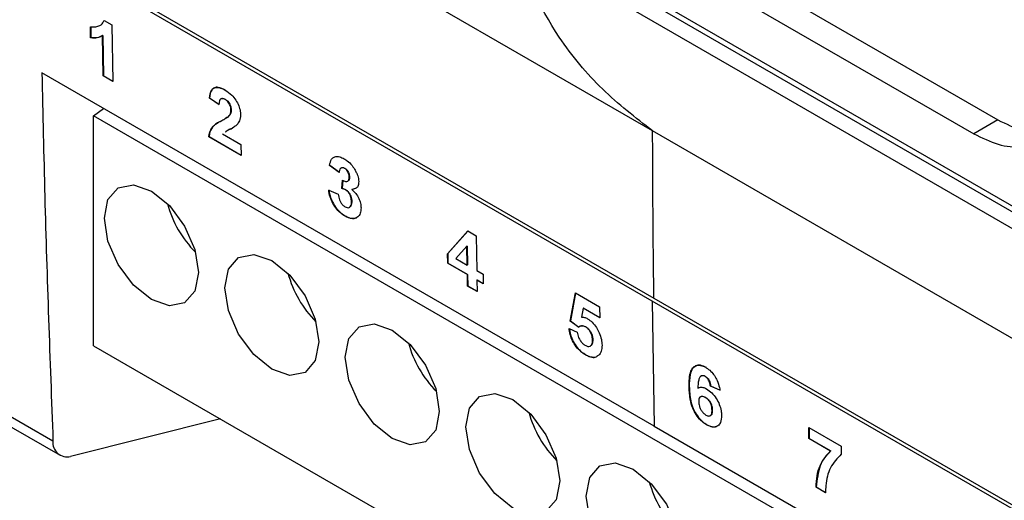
# Model space of a CAD drawing. Extents: x 106 to 315, y 19 to 260.
# Tile 115 of 132: x 256.43 to 264.69, y 198.93 to 202.96. Entities that reach past the tile are written whole.
import ezdxf

# ---------------------------------------------------------------- set-up
doc = ezdxf.new("R2010")
doc.units = 0
doc.layers.get('0').update_dxf_attribs({"linetype": 'CONTINUOUS'})

msp = doc.modelspace()

# ---------------------------------------------------------------- linework, layer by layer
at = {"color": 7, "linetype": 'CONTINUOUS'}
for p, q in [((256.8231, 206.6278), (264.6345, 202.1184)), ((261.7368, 200.5973), (253.0494, 205.6123)), ((253.063, 205.6378), (261.7503, 200.6227)), ((261.7399, 202.0257), (256.8066, 204.8737)), ((260.5267, 204.2568), (264.4324, 202.0021)), ((260.5191, 203.7939), (265.218, 201.0813)), ((265.207, 201.1351), (260.5198, 203.841)), ((257.141, 202.9535), (257.2051, 202.9165)), ((257.0274, 202.8077), (257.0259, 202.8991)), ((257.028, 202.9002), (257.0294, 202.8089)), ((257.2051, 202.9165), (257.2127, 202.4415)), ((257.0294, 202.8089), (257.0274, 202.8077)), ((257.1293, 202.8268), (257.1273, 202.8257)), ((257.1328, 202.4876), (257.1273, 202.8257)), ((257.1293, 202.8268), (257.1349, 202.4888)), ((261.7534, 199.5492), (256.6189, 202.5133)), ((257.1349, 202.4888), (257.1328, 202.4876)), ((257.2127, 202.4415), (257.1328, 202.4876)), ((257.1349, 202.4888), (257.2126, 202.4439)), ((258.0254, 202.3031), (258.0234, 202.302)), ((258.1033, 202.2469), (258.0234, 202.302)), ((258.0254, 202.3031), (258.1053, 202.2481)), ((258.1216, 202.2963), (258.1196, 202.2951)), ((258.1561, 202.2912), (258.1541, 202.2901)), ((257.0517, 202.1527), (257.1361, 202.2148)), ((269.9353, 194.7151), (257.0517, 202.1527)), ((257.0517, 200.2233), (257.0517, 202.1527)), ((258.1515, 202.1268), (258.1535, 202.128)), ((258.1913, 202.1547), (258.1893, 202.1535)), ((258.2063, 202.2005), (258.2043, 202.1993)), ((264.6345, 202.1184), (264.4324, 202.0021)), ((258.0202, 201.9777), (258.0182, 201.9765)), ((258.2896, 201.8198), (258.0182, 201.9765)), ((258.0202, 201.9777), (258.2895, 201.8222)), ((258.1338, 202.0001), (258.288, 201.9111)), ((266.6733, 199.1778), (261.7399, 202.0257)), ((258.288, 201.9111), (258.2896, 201.8198)), ((259.0329, 201.7383), (259.0308, 201.7371)), ((259.1109, 201.6773), (259.0308, 201.7371)), ((259.0329, 201.7383), (259.1129, 201.6785)), ((259.1575, 201.7131), (259.1555, 201.712)), ((252.7547, 201.7093), (256.7116, 199.4251)), ((259.1979, 201.6396), (259.1959, 201.6385)), ((252.8136, 201.5891), (256.7706, 199.3048)), ((259.1341, 201.5426), (259.1404, 201.612)), ((259.1424, 201.6132), (259.1361, 201.5438)), ((259.1823, 201.6034), (259.1844, 201.6046)), ((259.0236, 201.5296), (259.1032, 201.4947)), ((259.1361, 201.5438), (259.1341, 201.5426)), ((259.1677, 201.5322), (259.1657, 201.5311)), ((259.2194, 201.5362), (259.2174, 201.535)), ((259.2194, 201.5362), (259.2519, 201.5462)), ((259.198, 201.3856), (259.2, 201.3868)), ((259.217, 201.4336), (259.215, 201.4324)), ((259.1623, 201.3123), (259.1603, 201.3111)), ((260.02, 200.9953), (260.1911, 201.1867)), ((260.1917, 201.1863), (260.022, 200.9965)), ((260.1911, 201.1867), (260.2603, 201.1467)), ((260.2603, 201.1467), (260.2648, 200.8543)), ((260.1825, 201.0585), (260.09, 200.9552)), ((260.1845, 201.0597), (260.1825, 201.0585)), ((260.185, 200.9004), (260.1825, 201.0585)), ((260.1845, 201.0597), (260.187, 200.9016)), ((260.022, 200.9965), (260.02, 200.9953)), ((260.0213, 200.9165), (260.02, 200.9953)), ((260.022, 200.9965), (260.0234, 200.9177)), ((260.0234, 200.9177), (260.0213, 200.9165)), ((260.1863, 200.8213), (260.0213, 200.9165)), ((260.0234, 200.9177), (260.1883, 200.8224)), ((260.09, 200.9552), (260.185, 200.9004)), ((260.187, 200.9016), (260.185, 200.9004)), ((260.1883, 200.8224), (260.1863, 200.8213)), ((260.188, 200.7239), (260.1863, 200.8213)), ((260.1883, 200.8224), (260.19, 200.7251)), ((260.2648, 200.8543), (260.318, 200.8236)), ((260.318, 200.8236), (260.3194, 200.7445)), ((260.19, 200.7251), (260.188, 200.7239)), ((260.2678, 200.6778), (260.188, 200.7239)), ((260.19, 200.7251), (260.2678, 200.6802)), ((260.2682, 200.7763), (260.2661, 200.7752)), ((260.2661, 200.7752), (260.2678, 200.6778)), ((260.3194, 200.7445), (260.2661, 200.7752)), ((260.2682, 200.7763), (260.3193, 200.7468)), ((261.0486, 200.4311), (261.0924, 200.6663)), ((261.0941, 200.6654), (261.0506, 200.4322)), ((261.0924, 200.6663), (261.2947, 200.5496)), ((261.7368, 200.5973), (261.7534, 199.5492)), ((270.4241, 195.5822), (261.7368, 200.5973)), ((261.7503, 200.6227), (270.4376, 195.6076)), ((261.1578, 200.5379), (261.1428, 200.4625)), ((261.1598, 200.5391), (261.1578, 200.5379)), ((261.296, 200.4582), (261.1578, 200.5379)), ((261.1598, 200.5391), (261.296, 200.4605)), ((261.2947, 200.5496), (261.296, 200.4582)), ((261.0506, 200.4322), (261.0486, 200.4311)), ((261.1184, 200.3796), (261.0486, 200.4311)), ((261.0506, 200.4322), (261.1205, 200.3808)), ((261.0391, 200.367), (261.1081, 200.3373)), ((261.178, 200.3838), (261.176, 200.3826)), ((261.2377, 200.2732), (261.2357, 200.2721)), ((257.0517, 200.2233), (269.9914, 192.7534)), ((261.1794, 200.1479), (261.1774, 200.1467)), ((261.219, 200.2222), (261.221, 200.2233)), ((261.2877, 200.1434), (261.2728, 200.1358)), ((262.147, 199.97), (262.145, 199.9688)), ((262.1814, 199.9675), (262.1793, 199.9664)), ((262.0473, 199.8816), (262.0453, 199.8805)), ((262.1275, 199.8694), (262.1206, 199.8666)), ((262.2265, 199.8871), (262.2245, 199.8859)), ((262.3042, 199.8499), (262.2245, 199.8859)), ((262.2265, 199.8871), (262.3062, 199.851)), ((262.1428, 199.7966), (262.1408, 199.7955)), ((262.1828, 199.7917), (262.1807, 199.7905)), ((262.2403, 199.6841), (262.2383, 199.6829)), ((258.1153, 199.6093), (256.8582, 199.296)), ((262.2243, 199.6371), (262.2263, 199.6383)), ((261.7534, 199.5492), (269.9328, 194.8274)), ((262.1921, 199.5632), (262.1901, 199.5621)), ((263.0494, 199.5366), (263.3208, 199.3799)), ((263.0507, 199.4452), (263.0494, 199.5366)), ((263.0514, 199.5354), (263.0528, 199.4464)), ((263.0528, 199.4464), (263.0507, 199.4452)), ((263.2318, 199.3407), (263.0507, 199.4452)), ((263.0528, 199.4464), (263.2338, 199.3419)), ((263.2338, 199.3419), (263.2318, 199.3407)), ((263.3208, 199.3799), (263.3218, 199.3129)), ((263.1121, 199.0382), (263.1101, 199.037)), ((263.1899, 198.9909), (263.1101, 199.037)), ((263.1121, 199.0382), (263.192, 198.9921))]:
    msp.add_line(p, q, dxfattribs=at)
at = {"color": 7, "linetype": 'CONTINUOUS', "flags": 128}
for points in [[(265.2395, 200.9268), (262.8785, 202.29), (260.5174, 203.6529)], [(257.5365, 201.5209), (257.6873, 201.3993), (257.8151, 201.2269), (257.9005, 201.03), (257.9305, 200.8386), (257.9005, 200.6818), (257.8151, 200.5835), (257.6873, 200.5587), (257.5365, 200.6111), (257.3858, 200.7327), (257.258, 200.9051), (257.1726, 201.102), (257.1426, 201.2934), (257.1726, 201.4502), (257.258, 201.5485), (257.3858, 201.5733), (257.5365, 201.5209)], [(258.5467, 200.9378), (258.6974, 200.8161), (258.8253, 200.6437), (258.9107, 200.4468), (258.9406, 200.2554), (258.9107, 200.0987), (258.8253, 200.0004), (258.6974, 199.9755), (258.5467, 200.0279), (258.3959, 200.1496), (258.2681, 200.322), (258.1827, 200.5189), (258.1527, 200.7103), (258.1827, 200.8671), (258.2681, 200.9654), (258.3959, 200.9902), (258.5467, 200.9378)], [(259.5568, 200.3546), (259.7076, 200.233), (259.8354, 200.0606), (259.9208, 199.8637), (259.9508, 199.6723), (259.9208, 199.5155), (259.8354, 199.4172), (259.7076, 199.3924), (259.5568, 199.4448), (259.4061, 199.5664), (259.2783, 199.7388), (259.1929, 199.9357), (259.1629, 200.1271), (259.1929, 200.2839), (259.2783, 200.3822), (259.4061, 200.407), (259.5568, 200.3546)], [(260.567, 199.7715), (260.7177, 199.6498), (260.8456, 199.4774), (260.931, 199.2805), (260.9609, 199.0891), (260.931, 198.9324), (260.8456, 198.8341), (260.7177, 198.8092), (260.567, 198.8616), (260.4162, 198.9833), (260.2884, 199.1557), (260.203, 199.3526), (260.173, 199.544), (260.203, 199.7008), (260.2884, 199.7991), (260.4162, 199.8239), (260.567, 199.7715)], [(261.1832, 198.9608), (261.2132, 199.1176), (261.2986, 199.2159), (261.4264, 199.2407), (261.5771, 199.1883), (261.7279, 199.0667), (261.8557, 198.8943), (261.9411, 198.6974), (261.9711, 198.506), (261.9411, 198.3492), (261.8557, 198.2509), (261.7279, 198.2261), (261.5771, 198.2785), (261.4264, 198.4001), (261.2986, 198.5725), (261.2132, 198.7694), (261.1832, 198.9608)]]:
    msp.add_lwpolyline(points, dxfattribs=at)
at = {"color": 7, "linetype": 'CONTINUOUS'}
for centre, radius, start, end in [((258.5585, 201.656), 0.919, 195.1654, 224.8291), ((259.5687, 201.0728), 0.9191, 195.16597, 224.82858), ((260.5788, 200.4897), 0.9191, 195.16557, 224.82898), ((261.589, 199.9065), 0.9191, 195.16597, 224.82858), ((256.8283, 199.4098), 0.1177, 172.57237, 284.7017), ((262.5991, 199.3234), 0.9191, 195.16562, 224.82893)]:
    msp.add_arc(centre, radius, start, end, dxfattribs=at)
for points, knots in [([(261.7399, 202.0257), (261.5959, 202.1374), (261.3079, 202.3607), (260.8743, 202.8799), (260.6527, 203.3598), (260.5174, 203.6529)], [0, 0, 0, 0, 0.280085, 0.560184, 1, 1, 1, 1]), ([(257.0259, 202.8991), (257.0384, 202.8981), (257.0633, 202.8961), (257.0995, 202.9059), (257.1277, 202.9237), (257.1378, 202.9462), (257.141, 202.9535)], [0, 0, 0, 0, 0.2522898, 0.5042088, 0.8387874, 1, 1, 1, 1]), ([(257.1273, 202.8257), (257.1201, 202.8217), (257.1058, 202.8137), (257.0735, 202.8046), (257.0458, 202.8065), (257.0274, 202.8077)], [0, 0, 0, 0, 0.250699, 0.50165, 1, 1, 1, 1]), ([(257.0294, 202.8089), (257.0387, 202.8079), (257.0575, 202.8058), (257.0905, 202.8085), (257.1108, 202.8184), (257.1238, 202.8247)], [0, 0, 0, 0, 0.266672, 0.533506, 1, 1, 1, 1]), ([(256.6189, 202.5133), (256.6263, 202.1674), (256.6482, 201.1325), (256.6863, 200.1075), (256.7116, 199.4251)], [0, 0, 0, 0, 0.334198, 1, 1, 1, 1]), ([(258.0234, 202.302), (258.0267, 202.3263), (258.0318, 202.3633), (258.0614, 202.389), (258.096, 202.3929), (258.1288, 202.3827), (258.1499, 202.371), (258.1546, 202.3683)], [0, 0, 0, 0, 0.338004, 0.514123, 0.689552, 0.930945, 1, 1, 1, 1]), ([(258.1566, 202.3695), (258.1364, 202.3791), (258.1035, 202.3948), (258.064, 202.3907), (258.0382, 202.3681), (258.0285, 202.3344), (258.0261, 202.3102), (258.0254, 202.3031)], [0, 0, 0, 0, 0.295347, 0.479488, 0.664891, 0.902466, 1, 1, 1, 1]), ([(258.1541, 202.2901), (258.1467, 202.2936), (258.1344, 202.2995), (258.12, 202.2967), (258.1099, 202.2868), (258.1048, 202.269), (258.1038, 202.2539), (258.1033, 202.2469)], [0, 0, 0, 0, 0.237767, 0.394267, 0.550841, 0.790928, 1, 1, 1, 1]), ([(258.1221, 202.2953), (258.1244, 202.2968), (258.1299, 202.3003), (258.1423, 202.2983), (258.1516, 202.2936), (258.1561, 202.2912)], [0, 0, 0, 0, 0.261417, 0.641317, 1, 1, 1, 1]), ([(258.1546, 202.3683), (258.1738, 202.3557), (258.2058, 202.3347), (258.2452, 202.2857), (258.2705, 202.2381), (258.2823, 202.1963), (258.2835, 202.1736), (258.2839, 202.1655)], [0, 0, 0, 0, 0.29861, 0.49699, 0.695315, 0.890707, 1, 1, 1, 1]), ([(258.1561, 202.2912), (258.1634, 202.2864), (258.1755, 202.2784), (258.1901, 202.2595), (258.1993, 202.2413), (258.2052, 202.2208), (258.2059, 202.2078), (258.2063, 202.2005)], [0, 0, 0, 0, 0.25832, 0.429814, 0.601356, 0.774884, 1, 1, 1, 1]), ([(258.2043, 202.1993), (258.2036, 202.2091), (258.2026, 202.2249), (258.1934, 202.249), (258.182, 202.267), (258.1682, 202.2811), (258.1587, 202.2871), (258.1541, 202.2901)], [0, 0, 0, 0, 0.297295, 0.47885, 0.661211, 0.833308, 1, 1, 1, 1]), ([(258.127, 202.1135), (258.1325, 202.1164), (258.1434, 202.1223), (258.165, 202.1342), (258.1796, 202.1458), (258.1893, 202.1535)], [0, 0, 0, 0, 0.250313, 0.500635, 1, 1, 1, 1]), ([(258.1913, 202.1547), (258.1867, 202.1505), (258.1773, 202.1421), (258.1641, 202.1341), (258.156, 202.1297), (258.1534, 202.1282)], [0, 0, 0, 0, 0.401767, 0.802758, 1, 1, 1, 1]), ([(258.1893, 202.1535), (258.1915, 202.1564), (258.1958, 202.1623), (258.2026, 202.1762), (258.2036, 202.1901), (258.2043, 202.1993)], [0, 0, 0, 0, 0.251989, 0.50454, 1, 1, 1, 1]), ([(258.2063, 202.2005), (258.2061, 202.1957), (258.2057, 202.1817), (258.2, 202.1664), (258.1936, 202.1577), (258.1913, 202.1547)], [0, 0, 0, 0, 0.252043, 0.736243, 1, 1, 1, 1]), ([(258.2839, 202.1655), (258.2836, 202.1549), (258.2826, 202.1262), (258.2686, 202.0934), (258.2525, 202.0767), (258.2455, 202.0696)], [0, 0, 0, 0, 0.251739, 0.679256, 1, 1, 1, 1]), ([(258.0182, 201.9765), (258.0239, 202.0037), (258.0335, 202.0493), (258.0786, 202.0863), (258.1092, 202.1035), (258.127, 202.1135)], [0, 0, 0, 0, 0.382581, 0.640316, 1, 1, 1, 1]), ([(258.107, 202.102), (258.1019, 202.0992), (258.0842, 202.0893), (258.0529, 202.0665), (258.027, 202.0274), (258.022, 201.9906), (258.0202, 201.9777)], [0, 0, 0, 0, 0.1206714, 0.4159906, 0.7947937, 1, 1, 1, 1]), ([(258.2455, 202.0696), (258.2366, 202.063), (258.2187, 202.0499), (258.186, 202.0373), (258.1671, 202.0232), (258.157, 202.0158)], [0, 0, 0, 0, 0.32018, 0.6395, 1, 1, 1, 1]), ([(258.1586, 202.0178), (258.1649, 202.0229), (258.1817, 202.0364), (258.2074, 202.0442), (258.2224, 202.0544), (258.2265, 202.0572)], [0, 0, 0, 0, 0.308799, 0.813267, 1, 1, 1, 1]), ([(264.4324, 202.0021), (264.5017, 201.968), (264.6412, 201.8994), (264.8388, 201.8834), (265.0155, 201.9319), (265.0991, 202.0236), (265.1412, 202.0698)], [0, 0, 0, 0, 0.244951, 0.49326, 0.744942, 1, 1, 1, 1]), ([(264.6345, 202.1185), (264.7043, 202.0851), (264.8439, 202.0183), (265.003, 201.9943), (265.0765, 202.0207), (265.0946, 202.0272)], [0, 0, 0, 0, 0.429897, 0.859434, 1, 1, 1, 1]), ([(261.7503, 200.6227), (261.7475, 200.8841), (261.7425, 201.3508), (261.7407, 201.8195), (261.7399, 202.0257)], [0, 0, 0, 0, 0.5599993, 1, 1, 1, 1]), ([(259.0308, 201.7371), (259.035, 201.756), (259.0417, 201.7863), (259.0679, 201.8097), (259.0986, 201.8131), (259.1283, 201.8053), (259.1473, 201.795), (259.1537, 201.7916)], [0, 0, 0, 0, 0.312222, 0.500775, 0.688919, 0.89521, 1, 1, 1, 1]), ([(259.1555, 201.712), (259.1497, 201.7145), (259.1388, 201.7194), (259.1254, 201.7154), (259.1151, 201.7035), (259.1121, 201.6884), (259.111, 201.6787), (259.1109, 201.6773)], [0, 0, 0, 0, 0.224031, 0.422468, 0.641868, 0.949576, 1, 1, 1, 1]), ([(259.1294, 201.7157), (259.1299, 201.7162), (259.1334, 201.7194), (259.1433, 201.7197), (259.1529, 201.7153), (259.1575, 201.7131)], [0, 0, 0, 0, 0.079985, 0.556227, 1, 1, 1, 1]), ([(259.1537, 201.7916), (259.1622, 201.7862), (259.1848, 201.7721), (259.2184, 201.7402), (259.2375, 201.7095), (259.246, 201.6959)], [0, 0, 0, 0, 0.251883, 0.667112, 1, 1, 1, 1]), ([(259.1575, 201.7131), (259.1634, 201.7092), (259.1733, 201.7024), (259.1851, 201.6862), (259.1928, 201.6704), (259.1971, 201.6543), (259.1976, 201.6444), (259.1979, 201.6396)], [0, 0, 0, 0, 0.257126, 0.439948, 0.622243, 0.816426, 1, 1, 1, 1]), ([(259.1404, 201.612), (259.1481, 201.6078), (259.1609, 201.6009), (259.1775, 201.6), (259.188, 201.6066), (259.1951, 201.6193), (259.1956, 201.6316), (259.1959, 201.6385)], [0, 0, 0, 0, 0.263805, 0.439844, 0.616697, 0.788922, 1, 1, 1, 1]), ([(259.1959, 201.6385), (259.1953, 201.6466), (259.1942, 201.66), (259.1858, 201.6804), (259.1757, 201.6958), (259.1648, 201.7061), (259.1581, 201.7104), (259.1555, 201.712)], [0, 0, 0, 0, 0.305978, 0.501729, 0.697845, 0.884459, 1, 1, 1, 1]), ([(259.1979, 201.6396), (259.1973, 201.6314), (259.1963, 201.6176), (259.1897, 201.6068), (259.1849, 201.6053), (259.1841, 201.6051)], [0, 0, 0, 0, 0.549927, 0.92778, 1, 1, 1, 1]), ([(259.246, 201.6959), (259.2502, 201.6879), (259.2622, 201.6653), (259.2735, 201.6315), (259.275, 201.609), (259.2756, 201.6004)], [0, 0, 0, 0, 0.251804, 0.713503, 1, 1, 1, 1]), ([(259.2756, 201.6004), (259.2747, 201.5887), (259.273, 201.5653), (259.2536, 201.5418), (259.2323, 201.5362), (259.2189, 201.5351), (259.2174, 201.535)], [0, 0, 0, 0, 0.287586, 0.577227, 0.952892, 1, 1, 1, 1]), ([(259.1603, 201.3111), (259.1436, 201.3223), (259.113, 201.3428), (259.0732, 201.3913), (259.0441, 201.4443), (259.0286, 201.4921), (259.0249, 201.5198), (259.0236, 201.5296)], [0, 0, 0, 0, 0.247126, 0.453339, 0.659166, 0.879542, 1, 1, 1, 1]), ([(259.0256, 201.5307), (259.0292, 201.5094), (259.0363, 201.4664), (259.0683, 201.402), (259.1084, 201.3515), (259.1408, 201.3252), (259.1583, 201.3147), (259.1623, 201.3123)], [0, 0, 0, 0, 0.25703, 0.516629, 0.738029, 0.939529, 1, 1, 1, 1]), ([(259.1032, 201.4947), (259.1057, 201.4792), (259.1094, 201.4559), (259.1252, 201.4243), (259.1414, 201.4026), (259.1541, 201.3938), (259.1606, 201.3893)], [0, 0, 0, 0, 0.399015, 0.595974, 0.793591, 1, 1, 1, 1]), ([(259.1657, 201.5311), (259.163, 201.5325), (259.1576, 201.5354), (259.147, 201.5394), (259.1392, 201.5413), (259.1341, 201.5426)], [0, 0, 0, 0, 0.250749, 0.501704, 1, 1, 1, 1]), ([(259.1361, 201.5438), (259.1387, 201.5432), (259.1438, 201.542), (259.1543, 201.5388), (259.1623, 201.5349), (259.1677, 201.5322)], [0, 0, 0, 0, 0.250781, 0.501706, 1, 1, 1, 1]), ([(259.215, 201.4324), (259.2141, 201.4444), (259.2127, 201.4636), (259.2008, 201.4926), (259.1877, 201.513), (259.175, 201.525), (259.168, 201.5295), (259.1657, 201.5311)], [0, 0, 0, 0, 0.34325, 0.55204, 0.761248, 0.918596, 1, 1, 1, 1]), ([(259.1677, 201.5322), (259.1741, 201.5277), (259.1862, 201.5191), (259.2001, 201.4983), (259.2102, 201.4767), (259.2159, 201.4545), (259.2166, 201.4404), (259.217, 201.4336)], [0, 0, 0, 0, 0.216874, 0.408485, 0.587042, 0.798087, 1, 1, 1, 1]), ([(259.2174, 201.535), (259.2287, 201.5245), (259.2513, 201.5035), (259.2763, 201.4614), (259.292, 201.4185), (259.2939, 201.3934), (259.2949, 201.3803)], [0, 0, 0, 0, 0.261259, 0.524859, 0.753395, 1, 1, 1, 1]), ([(259.1606, 201.3893), (259.1668, 201.3863), (259.1792, 201.3804), (259.1958, 201.3827), (259.2083, 201.3933), (259.2145, 201.4114), (259.2148, 201.4258), (259.215, 201.4324)], [0, 0, 0, 0, 0.191564, 0.384292, 0.598172, 0.816328, 1, 1, 1, 1]), ([(259.217, 201.4336), (259.2164, 201.4234), (259.2155, 201.4058), (259.2078, 201.3908), (259.2011, 201.3883), (259.1995, 201.3877)], [0, 0, 0, 0, 0.512877, 0.884734, 1, 1, 1, 1]), ([(259.2949, 201.3803), (259.2939, 201.3643), (259.2919, 201.3322), (259.2695, 201.3026), (259.2372, 201.2879), (259.199, 201.2913), (259.1717, 201.3053), (259.1603, 201.3111)], [0, 0, 0, 0, 0.20818, 0.417979, 0.61054, 0.836472, 1, 1, 1, 1]), ([(259.1623, 201.3123), (259.1791, 201.3044), (259.2129, 201.2885), (259.2472, 201.2893), (259.259, 201.3001), (259.2606, 201.3016)], [0, 0, 0, 0, 0.46183, 0.928262, 1, 1, 1, 1]), ([(261.1205, 200.3808), (261.1242, 200.3835), (261.1338, 200.3907), (261.153, 200.395), (261.1702, 200.3873), (261.178, 200.3838)], [0, 0, 0, 0, 0.252373, 0.657521, 1, 1, 1, 1]), ([(261.176, 200.3826), (261.1683, 200.3861), (261.1528, 200.393), (261.1365, 200.3911), (261.1292, 200.3863), (261.1272, 200.3849)], [0, 0, 0, 0, 0.415851, 0.833014, 1, 1, 1, 1]), ([(261.1428, 200.4625), (261.1467, 200.4629), (261.1545, 200.4635), (261.1713, 200.4614), (261.1848, 200.455), (261.1938, 200.4508)], [0, 0, 0, 0, 0.251628, 0.503903, 1, 1, 1, 1]), ([(261.1938, 200.4508), (261.2072, 200.4417), (261.2341, 200.4234), (261.2686, 200.3792), (261.2955, 200.3294), (261.3123, 200.2768), (261.3144, 200.244), (261.3155, 200.228)], [0, 0, 0, 0, 0.19915, 0.399965, 0.583365, 0.796323, 1, 1, 1, 1]), ([(261.1774, 200.1467), (261.1569, 200.1607), (261.1226, 200.184), (261.0818, 200.2385), (261.0557, 200.2914), (261.0434, 200.3352), (261.04, 200.3598), (261.0391, 200.367)], [0, 0, 0, 0, 0.298723, 0.499365, 0.69961, 0.912684, 1, 1, 1, 1]), ([(261.0411, 200.3682), (261.0462, 200.3411), (261.0545, 200.2962), (261.0882, 200.2325), (261.125, 200.1871), (261.157, 200.1613), (261.1749, 200.1506), (261.1794, 200.1479)], [0, 0, 0, 0, 0.31862, 0.526878, 0.73579, 0.932824, 1, 1, 1, 1]), ([(261.1081, 200.3373), (261.1107, 200.323), (261.1151, 200.2992), (261.1331, 200.266), (261.152, 200.2419), (261.1661, 200.2323), (261.1727, 200.2277)], [0, 0, 0, 0, 0.347693, 0.5732482, 0.7993305, 1, 1, 1, 1]), ([(261.2357, 200.2721), (261.2348, 200.2856), (261.2334, 200.3062), (261.221, 200.3363), (261.2067, 200.3575), (261.1909, 200.3731), (261.1803, 200.3798), (261.176, 200.3826)], [0, 0, 0, 0, 0.338041, 0.511705, 0.685003, 0.870321, 1, 1, 1, 1]), ([(261.178, 200.3838), (261.1862, 200.3783), (261.2007, 200.3685), (261.2186, 200.345), (261.2311, 200.3198), (261.2367, 200.2951), (261.2374, 200.2799), (261.2377, 200.2732)], [0, 0, 0, 0, 0.240548, 0.426346, 0.612597, 0.828121, 1, 1, 1, 1]), ([(261.1727, 200.2277), (261.1805, 200.2239), (261.1963, 200.2163), (261.2162, 200.2187), (261.2301, 200.2312), (261.2354, 200.2509), (261.2356, 200.2658), (261.2357, 200.2721)], [0, 0, 0, 0, 0.216849, 0.435777, 0.630949, 0.844073, 1, 1, 1, 1]), ([(261.2377, 200.2732), (261.2372, 200.2618), (261.2363, 200.2434), (261.2285, 200.2274), (261.2221, 200.2249), (261.2205, 200.2242)], [0, 0, 0, 0, 0.549464, 0.888312, 1, 1, 1, 1]), ([(261.3155, 200.228), (261.3153, 200.2191), (261.3149, 200.2013), (261.3082, 200.1698), (261.2959, 200.1539), (261.2877, 200.1434)], [0, 0, 0, 0, 0.2512605, 0.503054, 1, 1, 1, 1]), ([(261.2535, 200.1261), (261.239, 200.1263), (261.215, 200.1266), (261.1881, 200.141), (261.1774, 200.1467)], [0, 0, 0, 0, 0.603119, 1, 1, 1, 1]), ([(261.1794, 200.1479), (261.1968, 200.1395), (261.2282, 200.1245), (261.2608, 200.1252), (261.2728, 200.1336), (261.2755, 200.1356)], [0, 0, 0, 0, 0.488389, 0.881332, 1, 1, 1, 1]), ([(262.1904, 200.0408), (262.1741, 200.0487), (262.1412, 200.0645), (262.1006, 200.0585), (262.0687, 200.032), (262.0488, 199.9725), (262.0478, 199.9157), (262.0473, 199.8816)], [0, 0, 0, 0, 0.167144, 0.336076, 0.481312, 0.688342, 1, 1, 1, 1]), ([(262.0453, 199.8805), (262.046, 199.9276), (262.0471, 199.9934), (262.0822, 200.0484), (262.1192, 200.0632), (262.1574, 200.0562), (262.1806, 200.0438), (262.1884, 200.0397)], [0, 0, 0, 0, 0.423938, 0.592532, 0.761696, 0.919366, 1, 1, 1, 1]), ([(262.1884, 200.0397), (262.2022, 200.0305), (262.2274, 200.0138), (262.2599, 199.974), (262.2856, 199.9271), (262.2986, 199.8844), (262.3029, 199.858), (262.3042, 199.8499)], [0, 0, 0, 0, 0.236818, 0.432497, 0.627841, 0.884848, 1, 1, 1, 1]), ([(262.1793, 199.9664), (262.1739, 199.9689), (262.1631, 199.974), (262.1476, 199.9717), (262.1333, 199.9605), (262.1218, 199.9244), (262.1199, 199.8897), (262.1186, 199.8654)], [0, 0, 0, 0, 0.108461, 0.217473, 0.361736, 0.553657, 1, 1, 1, 1]), ([(262.1476, 199.9691), (262.1495, 199.9705), (262.1549, 199.9746), (262.1669, 199.9744), (262.1767, 199.9697), (262.1814, 199.9675)], [0, 0, 0, 0, 0.234169, 0.640568, 1, 1, 1, 1]), ([(262.2245, 199.8859), (262.2229, 199.8965), (262.2206, 199.9127), (262.2104, 199.9355), (262.1993, 199.9509), (262.1883, 199.9607), (262.1817, 199.9649), (262.1793, 199.9664)], [0, 0, 0, 0, 0.353763, 0.539753, 0.726662, 0.901859, 1, 1, 1, 1]), ([(262.1814, 199.9675), (262.1878, 199.9631), (262.1986, 199.9557), (262.2113, 199.9384), (262.2205, 199.9192), (262.2246, 199.9018), (262.2261, 199.8905), (262.2265, 199.8871)], [0, 0, 0, 0, 0.262634, 0.439181, 0.615407, 0.882494, 1, 1, 1, 1]), ([(262.1901, 199.5621), (262.1745, 199.5726), (262.1432, 199.5939), (262.1036, 199.645), (262.0712, 199.7069), (262.0496, 199.7886), (262.0469, 199.846), (262.0453, 199.8805)], [0, 0, 0, 0, 0.1642501, 0.3298799, 0.4768201, 0.6852182, 1, 1, 1, 1]), ([(262.0473, 199.8816), (262.0492, 199.8421), (262.052, 199.7831), (262.0782, 199.6959), (262.1128, 199.6346), (262.1535, 199.5884), (262.1805, 199.5708), (262.1921, 199.5632)], [0, 0, 0, 0, 0.358342, 0.535471, 0.714222, 0.876697, 1, 1, 1, 1]), ([(262.1186, 199.8654), (262.1235, 199.8684), (262.1354, 199.8758), (262.1608, 199.8773), (262.1821, 199.8671), (262.193, 199.8619)], [0, 0, 0, 0, 0.252139, 0.616888, 1, 1, 1, 1]), ([(262.193, 199.8619), (262.2076, 199.8519), (262.2368, 199.8318), (262.274, 199.7835), (262.3016, 199.731), (262.3157, 199.6821), (262.3173, 199.6537), (262.318, 199.6415)], [0, 0, 0, 0, 0.217419, 0.436523, 0.635627, 0.844086, 1, 1, 1, 1]), ([(262.1807, 199.7905), (262.1722, 199.7944), (262.1576, 199.801), (262.1408, 199.7971), (262.13, 199.7859), (262.1265, 199.7696), (262.1264, 199.7581), (262.1264, 199.7542)], [0, 0, 0, 0, 0.278098, 0.471258, 0.665033, 0.886588, 1, 1, 1, 1]), ([(262.1264, 199.7542), (262.1273, 199.7422), (262.1288, 199.7222), (262.1413, 199.6917), (262.1564, 199.669), (262.1723, 199.6517), (262.1827, 199.645), (262.1872, 199.6421)], [0, 0, 0, 0, 0.29965, 0.495638, 0.69131, 0.868, 1, 1, 1, 1]), ([(262.1433, 199.7958), (262.1455, 199.7972), (262.1515, 199.8011), (262.1654, 199.8002), (262.1769, 199.7945), (262.1828, 199.7917)], [0, 0, 0, 0, 0.2211435, 0.6038859, 1, 1, 1, 1]), ([(262.2383, 199.6829), (262.2376, 199.6948), (262.2365, 199.7135), (262.2262, 199.742), (262.2127, 199.763), (262.197, 199.7801), (262.186, 199.7871), (262.1807, 199.7905)], [0, 0, 0, 0, 0.307545, 0.485633, 0.664401, 0.840375, 1, 1, 1, 1]), ([(262.1828, 199.7917), (262.1911, 199.7859), (262.2055, 199.7759), (262.2229, 199.7526), (262.2346, 199.7278), (262.2394, 199.7044), (262.24, 199.69), (262.2403, 199.6841)], [0, 0, 0, 0, 0.253977, 0.43603, 0.619023, 0.843714, 1, 1, 1, 1]), ([(262.1872, 199.6421), (262.1953, 199.6384), (262.2087, 199.6323), (262.2244, 199.6356), (262.2345, 199.6466), (262.2381, 199.6641), (262.2382, 199.6776), (262.2383, 199.6829)], [0, 0, 0, 0, 0.263003, 0.435287, 0.608331, 0.84473, 1, 1, 1, 1]), ([(262.2403, 199.6841), (262.2399, 199.6742), (262.2394, 199.6584), (262.2337, 199.6428), (262.2278, 199.6401), (262.2258, 199.6392)], [0, 0, 0, 0, 0.526713, 0.841242, 1, 1, 1, 1]), ([(262.318, 199.6415), (262.3167, 199.6195), (262.3146, 199.5823), (262.2895, 199.5504), (262.2579, 199.539), (262.2227, 199.545), (262.1996, 199.5571), (262.1901, 199.5621)], [0, 0, 0, 0, 0.283073, 0.477002, 0.670847, 0.864915, 1, 1, 1, 1]), ([(262.1921, 199.5632), (262.2083, 199.5555), (262.2379, 199.5414), (262.2695, 199.5414), (262.2809, 199.5504), (262.2837, 199.5528)], [0, 0, 0, 0, 0.474867, 0.866174, 1, 1, 1, 1]), ([(263.1101, 199.037), (263.1121, 199.0699), (263.116, 199.1357), (263.1499, 199.247), (263.1991, 199.3033), (263.2318, 199.3407)], [0, 0, 0, 0, 0.2516741, 0.5033043, 1, 1, 1, 1]), ([(263.2338, 199.3419), (263.2162, 199.3246), (263.1811, 199.29), (263.1302, 199.1961), (263.1193, 199.1012), (263.1121, 199.0382)], [0, 0, 0, 0, 0.251515, 0.503138, 1, 1, 1, 1]), ([(263.3218, 199.3129), (263.2881, 199.2787), (263.2241, 199.2138), (263.1925, 199.0883), (263.1904, 199.0106), (263.1899, 198.9909)], [0, 0, 0, 0, 0.454423, 0.862096, 1, 1, 1, 1])]:
    msp.add_open_spline(points, degree=3, knots=knots, dxfattribs=at)

doc.saveas('drawing.dxf')
